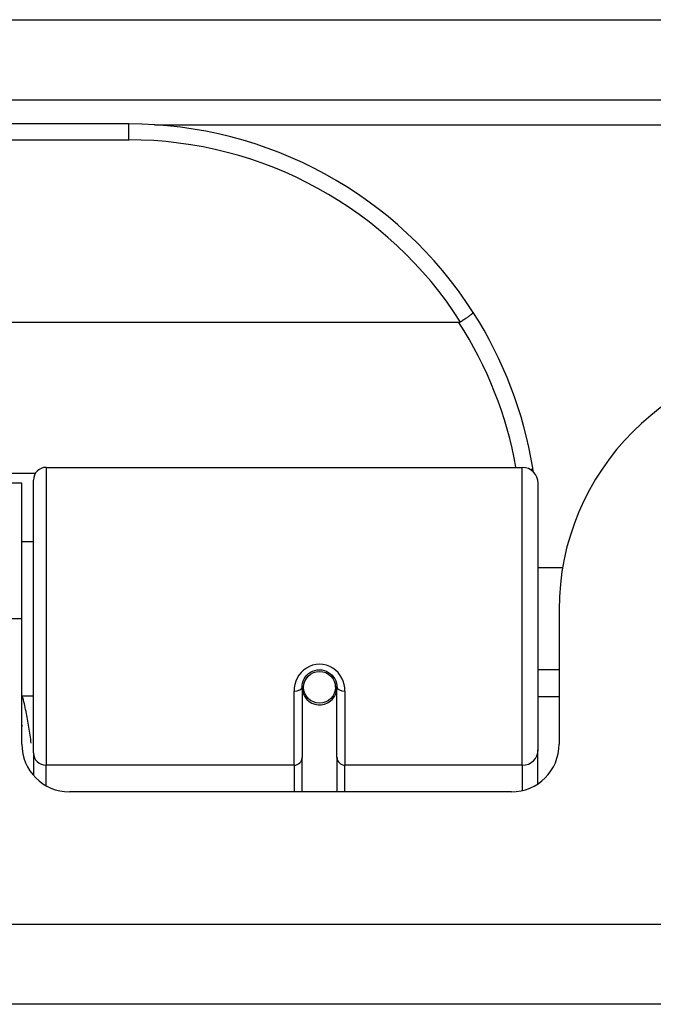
# Model space of a CAD drawing. Header units: inches. Extents: x 17 to 386, y 34 to 183.
# Tile 6 of 139: x 21.759 to 22.544, y 34.186 to 35.404. Entities that reach past the tile are written whole.
import ezdxf

# ---------------------------------------------------------------- set-up
doc = ezdxf.new("R2010")
doc.units = ezdxf.units.IN
doc.header["$MEASUREMENT"] = 0
doc.layers.add('Visible Edges(ANSI)', color=7, linetype='Continuous', lineweight=25)
doc.layers.add('Visible Tangent Edges(ANSI)', color=7, linetype='Continuous', lineweight=25)

msp = doc.modelspace()

# ---------------------------------------------------------------- linework, layer by layer
at = {"layer": 'Visible Edges(ANSI)'}
for p, q in [((16.8965, 35.3053), (88.6985, 35.3053)), ((21.894, 35.2753), (20.398, 35.2753)), ((22.3029, 35.0296), (19.9891, 35.0296)), ((21.7917, 34.8503), (22.3813, 34.8503)), ((21.7615, 34.8308), (20.5305, 34.8308)), ((21.7615, 34.6628), (21.7615, 34.8308)), ((21.7759, 34.4969), (21.7759, 34.8346)), ((22.4009, 34.8306), (22.4009, 34.5007)), ((21.7759, 34.7583), (21.7615, 34.7583)), ((22.4314, 34.7258), (22.4009, 34.7258)), ((22.427, 34.6738), (22.427, 34.5078)), ((21.7615, 34.5078), (21.7615, 34.6628)), ((22.427, 34.5998), (22.4009, 34.5998)), ((22.1515, 34.5824), (22.1496, 34.5821)), ((22.15, 34.5781), (22.15, 34.5821)), ((22.1086, 34.5781), (22.1086, 34.4912)), ((22.111, 34.5741), (22.1086, 34.5736)), ((22.1498, 34.5758), (22.1518, 34.5758)), ((22.1519, 34.4912), (22.1519, 34.5781)), ((21.7759, 34.5673), (21.7615, 34.5673)), ((22.1146, 34.5663), (22.1121, 34.5663)), ((22.1484, 34.5663), (22.146, 34.5663)), ((22.427, 34.5663), (22.4009, 34.5663)), ((21.7759, 34.4969), (21.7759, 34.4692)), ((22.4009, 34.4589), (22.4009, 34.5007)), ((22.1086, 34.4488), (22.1086, 34.4912)), ((22.1519, 34.4912), (22.1519, 34.4488)), ((22.368, 34.4488), (21.8206, 34.4488)), ((88.6, 34.1858), (16.995, 34.1858))]:
    msp.add_line(p, q, dxfattribs=at)
at = {"layer": 'Visible Edges(ANSI)', "flags": 128}
for points in [[(22.3207, 35.0422), (22.3207, 35.042), (22.3206, 35.0419), (22.3205, 35.0417), (22.3203, 35.0414), (22.3201, 35.0412), (22.3197, 35.0408), (22.3193, 35.0405), (22.3189, 35.0401), (22.3184, 35.0396), (22.3178, 35.0391), (22.3171, 35.0386), (22.3164, 35.0381), (22.3157, 35.0375), (22.3149, 35.0369), (22.314, 35.0363), (22.3131, 35.0357), (22.3122, 35.035), (22.3112, 35.0344), (22.3102, 35.0337), (22.3092, 35.033), (22.3082, 35.0323), (22.3071, 35.0316), (22.306, 35.0309), (22.305, 35.0302)], [(22.305, 35.0302), (22.3049, 35.0301), (22.3048, 35.0301), (22.3047, 35.03), (22.3046, 35.03), (22.3046, 35.03), (22.3045, 35.0299), (22.3044, 35.0299), (22.3043, 35.0299), (22.3042, 35.0298), (22.3041, 35.0298), (22.3041, 35.0298), (22.304, 35.0298), (22.3039, 35.0297), (22.3038, 35.0297), (22.3037, 35.0297), (22.3036, 35.0297), (22.3035, 35.0297), (22.3034, 35.0297), (22.3034, 35.0297), (22.3033, 35.0296), (22.3032, 35.0296), (22.3031, 35.0296), (22.303, 35.0296), (22.3029, 35.0296)], [(22.3952, 34.8445), (22.3952, 34.8447), (22.3951, 34.8449), (22.3951, 34.8451), (22.3951, 34.8454), (22.395, 34.8456), (22.395, 34.8458), (22.395, 34.846), (22.3949, 34.8462), (22.3949, 34.8464), (22.3949, 34.8466), (22.3948, 34.8468), (22.3948, 34.847), (22.3948, 34.8472), (22.3947, 34.8474), (22.3947, 34.8476), (22.3947, 34.8479), (22.3946, 34.8481), (22.3946, 34.8483), (22.3946, 34.8485), (22.3945, 34.8487), (22.3945, 34.8489), (22.3945, 34.8491), (22.3944, 34.8493), (22.3944, 34.8495)], [(22.1086, 34.5781), (22.1088, 34.5808), (22.1093, 34.5834), (22.1101, 34.586), (22.1112, 34.5885), (22.1127, 34.5908), (22.1146, 34.593), (22.1167, 34.595), (22.119, 34.5967), (22.1217, 34.598), (22.1244, 34.599), (22.1273, 34.5996), (22.1303, 34.5998), (22.1332, 34.5996), (22.1361, 34.599), (22.1389, 34.598), (22.1415, 34.5966), (22.1439, 34.5949), (22.146, 34.593), (22.1478, 34.5908), (22.1493, 34.5885), (22.1504, 34.586), (22.1513, 34.5834), (22.1518, 34.5808), (22.1519, 34.5781)], [(21.7615, 34.5311), (21.7615, 34.531), (21.7616, 34.531), (21.7616, 34.5309), (21.7616, 34.5309), (21.7616, 34.5308), (21.7616, 34.5307), (21.7617, 34.5307), (21.7617, 34.5306), (21.7617, 34.5306), (21.7617, 34.5305), (21.7618, 34.5305), (21.7618, 34.5304), (21.7618, 34.5304), (21.7618, 34.5303), (21.7618, 34.5303), (21.7619, 34.5302), (21.7619, 34.5302), (21.7619, 34.5301), (21.7619, 34.53), (21.762, 34.53), (21.762, 34.5299), (21.762, 34.5299), (21.762, 34.5298), (21.762, 34.5298)]]:
    msp.add_lwpolyline(points, dxfattribs=at)
at = {"layer": 'Visible Edges(ANSI)'}
msp.add_circle((22.1303, 34.5781), 0.0197, dxfattribs=at)
for centre, radius, start, end in [((21.894, 34.7684), 0.5069, 32.6858, 90), ((21.894, 34.7684), 0.5069, 9.2068, 32.6858), ((22.739, 34.6738), 0.312, 90, 180), ((21.7917, 34.8346), 0.0157, 90, 180), ((22.3813, 34.8306), 0.0197, 0, 90), ((22.1303, 34.5781), 0.0217, 191.8292, 0), ((21.8206, 34.5078), 0.0591, 180, 270), ((22.368, 34.5078), 0.0591, 270, 0)]:
    msp.add_arc(centre, radius, start, end, dxfattribs=at)
at = {"layer": 'Visible Tangent Edges(ANSI)'}
for p, q in [((16.8965, 35.4043), (87.9314, 35.4043)), ((21.894, 35.2556), (21.894, 35.2753)), ((21.9259, 35.2743), (41.4672, 35.2743)), ((20.398, 35.2556), (21.894, 35.2556)), ((21.7917, 34.8503), (21.7917, 34.4817)), ((22.3813, 34.4817), (22.3813, 34.8503)), ((21.7782, 34.8426), (20.5139, 34.8426)), ((21.7615, 34.6628), (20.5305, 34.6628)), ((22.0988, 34.4817), (22.0988, 34.5734)), ((22.1618, 34.5734), (22.1618, 34.4817)), ((22.0988, 34.4817), (21.7917, 34.4817)), ((21.7917, 34.4563), (21.7917, 34.4817)), ((22.0988, 34.4817), (22.0988, 34.4488)), ((22.3813, 34.4817), (22.1618, 34.4817)), ((22.1618, 34.4488), (22.1618, 34.4817)), ((22.3813, 34.4817), (22.3813, 34.4503)), ((16.995, 34.2848), (88.6, 34.2848))]:
    msp.add_line(p, q, dxfattribs=at)
at = {"layer": 'Visible Tangent Edges(ANSI)', "flags": 128}
for points in [[(22.1618, 34.5734), (22.1615, 34.5775), (22.1608, 34.5815), (22.1596, 34.5855), (22.1579, 34.5893), (22.1558, 34.5929), (22.1532, 34.5963), (22.1501, 34.5993), (22.1466, 34.6018), (22.1429, 34.6039), (22.1388, 34.6054), (22.1346, 34.6064), (22.1303, 34.6067), (22.126, 34.6064), (22.1218, 34.6054), (22.1178, 34.6039), (22.114, 34.6019), (22.1105, 34.5993), (22.1074, 34.5963), (22.1048, 34.593), (22.1026, 34.5893), (22.1009, 34.5855), (22.0997, 34.5815), (22.099, 34.5775), (22.0988, 34.5734)], [(21.773, 34.5091), (21.7728, 34.5115), (21.7725, 34.514), (21.7721, 34.5165), (21.7718, 34.519), (21.7715, 34.5214), (21.7711, 34.5239), (21.7708, 34.5263), (21.7704, 34.5288), (21.77, 34.5312), (21.7696, 34.5337), (21.7691, 34.5361), (21.7687, 34.5385), (21.7682, 34.541), (21.7678, 34.5434), (21.7673, 34.5458), (21.7668, 34.5482), (21.7663, 34.5506), (21.7658, 34.553), (21.7652, 34.5554), (21.7647, 34.5578), (21.7641, 34.5602), (21.7635, 34.5626), (21.7629, 34.5649), (21.7623, 34.5673)]]:
    msp.add_lwpolyline(points, dxfattribs=at)
at = {"layer": 'Visible Tangent Edges(ANSI)'}
for centre, start, end in [((21.894, 34.7684), 32.4989, 90), ((21.894, 34.7647), 10.1223, 32.9448)]:
    msp.add_arc(centre, 0.4872, start, end, dxfattribs=at)
for centre, major_axis, ratio, start_param, end_param in [((22.375, 34.8464), (0.0194, 0.0031), 0.187438, 5.738696, 6.283185), ((22.0988, 34.5781), (0.00984, 0), 0.476565, 4.712389, 6.283185), ((22.1618, 34.5781), (-0.00984, 0), 0.476565, 0, 1.570796), ((21.7917, 34.4969), (-0.0157, 0), 0.965926, 0, 1.570796), ((22.3813, 34.5007), (0.0197, 0), 0.965926, 4.712389, 6.283185), ((22.0988, 34.4912), (0.00984, 0), 0.965926, 4.712389, 6.283185), ((22.1618, 34.4912), (-0.00984, 0), 0.965926, 0, 1.570796)]:
    msp.add_ellipse(centre, major_axis=major_axis, ratio=ratio, start_param=start_param, end_param=end_param, dxfattribs=at)

doc.saveas('drawing.dxf')
